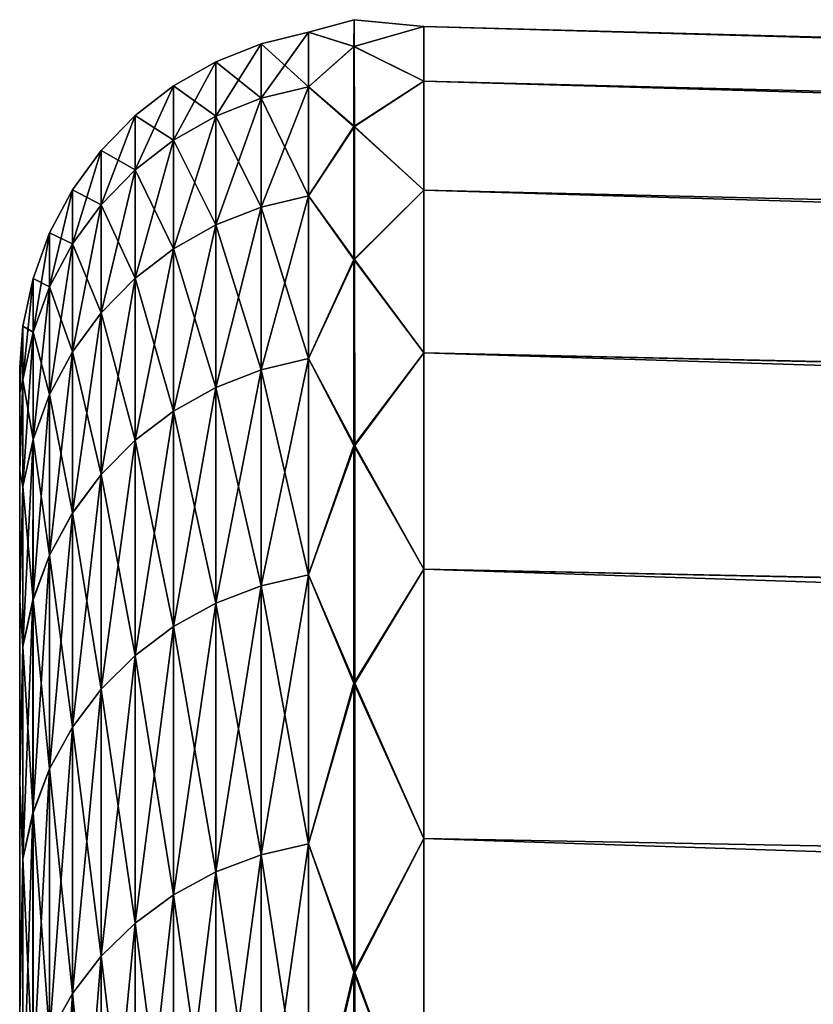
# Model space of a CAD drawing. Header units: metres. Extents: x -2 to 85, y -75 to 96.
# Tile 251 of 256: x 13 to 13.688, y -24.863 to -24.011. Entities that reach past the tile are written whole.
import ezdxf

# ---------------------------------------------------------------- set-up
doc = ezdxf.new("R2010")
doc.units = ezdxf.units.M
doc.layers.add('solid_20204500', color=7, linetype='CONTINUOUS')

msp = doc.modelspace()

# ---------------------------------------------------------------- linework, layer by layer
at = {"layer": 'solid_20204500'}
for points in [[(13.250103, -24.02146, 0.406502), (13.289781, -24.033663, 0.804508), (13.289655, -24.010515, 0.000538)], [(13.250111, -24.02146, -0.406289), (13.250103, -24.02146, 0.406502), (13.289655, -24.010515, 0.000538)], [(13.250111, -24.02146, -0.406289), (13.289655, -24.010515, 0.000538), (13.28957, -24.033628, -0.803798)], [(13.289655, -24.010515, 0.000538), (13.349999, -24.016447, -0.406532), (13.28957, -24.033628, -0.803798)], [(13.28957, -24.033628, -0.803798), (13.349999, -24.016447, -0.406532), (13.349999, -24.063686, -1.218241)], [(13.289655, -24.010515, 0.000538), (13.349999, -24.016445, 0.406551), (13.349999, -24.016447, -0.406532)], [(13.289781, -24.033663, 0.804508), (13.349999, -24.016445, 0.406551), (13.289655, -24.010515, 0.000538)], [(13.289781, -24.033663, 0.804508), (13.349999, -24.063679, 1.218261), (13.349999, -24.016445, 0.406551)], [(13.349999, -24.016445, 0.406551), (29.895069, -24.47954, 0.787532), (29.895067, -24.456623, 0.000052)], [(13.349999, -24.016445, 0.406551), (13.349999, -24.063679, 1.218261), (29.895069, -24.47954, 0.787532)], [(13.349999, -24.016447, -0.406532), (13.349999, -24.016445, 0.406551), (29.895067, -24.456623, 0.000052)], [(13.349999, -24.016447, -0.406532), (29.895067, -24.456623, 0.000052), (29.895065, -24.479534, -0.787428)], [(13.349999, -24.063686, -1.218241), (13.349999, -24.016447, -0.406532), (29.895065, -24.479534, -0.787428)], [(13.209114, -24.078554, 1.21707), (13.250095, -24.068682, 1.21792), (13.250103, -24.02146, 0.406502)], [(13.209114, -24.078554, 1.21707), (13.250103, -24.02146, 0.406502), (13.209121, -24.031366, 0.406226)], [(13.209121, -24.031366, 0.406226), (13.250103, -24.02146, 0.406502), (13.250111, -24.02146, -0.406289)], [(13.209121, -24.031366, 0.406226), (13.250111, -24.02146, -0.406289), (13.209128, -24.031364, -0.405989)], [(13.209128, -24.031364, -0.405989), (13.250111, -24.02146, -0.406289), (13.250117, -24.068678, -1.217707)], [(13.250103, -24.02146, 0.406502), (13.250095, -24.068682, 1.21792), (13.289781, -24.033663, 0.804508)], [(13.250117, -24.068678, -1.217707), (13.250111, -24.02146, -0.406289), (13.28957, -24.033628, -0.803798)], [(13.209121, -24.031366, 0.406226), (13.169933, -24.046917, 0.405772), (13.169926, -24.094053, 1.215712)], [(13.209114, -24.078554, 1.21707), (13.209121, -24.031366, 0.406226), (13.169926, -24.094053, 1.215712)], [(13.209128, -24.031364, -0.405989), (13.16994, -24.046913, -0.405539), (13.169933, -24.046917, 0.405772)], [(13.209121, -24.031366, 0.406226), (13.209128, -24.031364, -0.405989), (13.169933, -24.046917, 0.405772)], [(13.209128, -24.031364, -0.405989), (13.209135, -24.078548, -1.216832), (13.16994, -24.046913, -0.405539)], [(13.209128, -24.031364, -0.405989), (13.250117, -24.068678, -1.217707), (13.209135, -24.078548, -1.216832)], [(13.250095, -24.068682, 1.21792), (13.289918, -24.102995, 1.605974), (13.289781, -24.033663, 0.804508)], [(13.250117, -24.068678, -1.217707), (13.28957, -24.033628, -0.803798), (13.28953, -24.102945, -1.605422)], [(13.28957, -24.033628, -0.803798), (13.349999, -24.063686, -1.218241), (13.28953, -24.102945, -1.605422)], [(13.289918, -24.102995, 1.605974), (13.349999, -24.063679, 1.218261), (13.289781, -24.033663, 0.804508)], [(13.169933, -24.046917, 0.405772), (13.133313, -24.067804, 0.405164), (13.133306, -24.11487, 1.213892)], [(13.169926, -24.094053, 1.215712), (13.169933, -24.046917, 0.405772), (13.133306, -24.11487, 1.213892)], [(13.16994, -24.046913, -0.405539), (13.13332, -24.067802, -0.404933), (13.133313, -24.067804, 0.405164)], [(13.169933, -24.046917, 0.405772), (13.16994, -24.046913, -0.405539), (13.133313, -24.067804, 0.405164)], [(13.16994, -24.046913, -0.405539), (13.169948, -24.094046, -1.21548), (13.13332, -24.067802, -0.404933)], [(13.209135, -24.078548, -1.216832), (13.169948, -24.094046, -1.21548), (13.16994, -24.046913, -0.405539)], [(13.133313, -24.067804, 0.405164), (13.099984, -24.093618, 0.404413), (13.099977, -24.140596, 1.211643)], [(13.133306, -24.11487, 1.213892), (13.133313, -24.067804, 0.405164), (13.099977, -24.140596, 1.211643)], [(13.13332, -24.067802, -0.404933), (13.099992, -24.093616, -0.404183), (13.099984, -24.093618, 0.404413)], [(13.133313, -24.067804, 0.405164), (13.13332, -24.067802, -0.404933), (13.099984, -24.093618, 0.404413)], [(13.13332, -24.067802, -0.404933), (13.133327, -24.114864, -1.213661), (13.099992, -24.093616, -0.404183)], [(13.169948, -24.094046, -1.21548), (13.133327, -24.114864, -1.213661), (13.13332, -24.067802, -0.404933)], [(13.28953, -24.102945, -1.605422), (13.349999, -24.063686, -1.218241), (13.349999, -24.158005, -2.025835)], [(13.289918, -24.102995, 1.605974), (13.349999, -24.157991, 2.025855), (13.349999, -24.063679, 1.218261)], [(13.349999, -24.063679, 1.218261), (29.895071, -24.548206, 1.572347), (29.895069, -24.47954, 0.787532)], [(13.349999, -24.063679, 1.218261), (13.349999, -24.157991, 2.025855), (29.895071, -24.548206, 1.572347)], [(13.349999, -24.063686, -1.218241), (29.895065, -24.479534, -0.787428), (29.895063, -24.548193, -1.572243)], [(13.349999, -24.158005, -2.025835), (13.349999, -24.063686, -1.218241), (29.895063, -24.548193, -1.572243)], [(13.209106, -24.172771, 2.023802), (13.250089, -24.162964, 2.025224), (13.250095, -24.068682, 1.21792)], [(13.209106, -24.172771, 2.023802), (13.250095, -24.068682, 1.21792), (13.209114, -24.078554, 1.21707)], [(13.209135, -24.078548, -1.216832), (13.250117, -24.068678, -1.217707), (13.250124, -24.162956, -2.025012)], [(13.250095, -24.068682, 1.21792), (13.250089, -24.162964, 2.025224), (13.289918, -24.102995, 1.605974)], [(13.250124, -24.162956, -2.025012), (13.250117, -24.068678, -1.217707), (13.28953, -24.102945, -1.605422)], [(13.209114, -24.078554, 1.21707), (13.169926, -24.094053, 1.215712), (13.169918, -24.188164, 2.021547)], [(13.209106, -24.172771, 2.023802), (13.209114, -24.078554, 1.21707), (13.169918, -24.188164, 2.021547)], [(13.209135, -24.078548, -1.216832), (13.209143, -24.17276, -2.023565), (13.169948, -24.094046, -1.21548)], [(13.209135, -24.078548, -1.216832), (13.250124, -24.162956, -2.025012), (13.209143, -24.17276, -2.023565)], [(13.099984, -24.093618, 0.404413), (13.070605, -24.123848, 0.403534), (13.070598, -24.170725, 1.209009)], [(13.099977, -24.140596, 1.211643), (13.099984, -24.093618, 0.404413), (13.070598, -24.170725, 1.209009)], [(13.099992, -24.093616, -0.404183), (13.070613, -24.123846, -0.403304), (13.070605, -24.123848, 0.403534)], [(13.099984, -24.093618, 0.404413), (13.099992, -24.093616, -0.404183), (13.070605, -24.123848, 0.403534)], [(13.099992, -24.093616, -0.404183), (13.099998, -24.140591, -1.211412), (13.070613, -24.123846, -0.403304)], [(13.133327, -24.114864, -1.213661), (13.099998, -24.140591, -1.211412), (13.099992, -24.093616, -0.404183)], [(13.169926, -24.094053, 1.215712), (13.133306, -24.11487, 1.213892), (13.133298, -24.208841, 2.01852)], [(13.169918, -24.188164, 2.021547), (13.169926, -24.094053, 1.215712), (13.133298, -24.208841, 2.01852)], [(13.169948, -24.094046, -1.21548), (13.169954, -24.188154, -2.021315), (13.133327, -24.114864, -1.213661)], [(13.209143, -24.17276, -2.023565), (13.169954, -24.188154, -2.021315), (13.169948, -24.094046, -1.21548)], [(13.250089, -24.162964, 2.025224), (13.290064, -24.218302, 2.402252), (13.289918, -24.102995, 1.605974)], [(13.250124, -24.162956, -2.025012), (13.28953, -24.102945, -1.605422), (13.289527, -24.218229, -2.4017)], [(13.28953, -24.102945, -1.605422), (13.349999, -24.158005, -2.025835), (13.289527, -24.218229, -2.4017)], [(13.290064, -24.218302, 2.402252), (13.349999, -24.157991, 2.025855), (13.289918, -24.102995, 1.605974)], [(13.133306, -24.11487, 1.213892), (13.099977, -24.140596, 1.211643), (13.09997, -24.234394, 2.01478)], [(13.133298, -24.208841, 2.01852), (13.133306, -24.11487, 1.213892), (13.09997, -24.234394, 2.01478)], [(13.133327, -24.114864, -1.213661), (13.133334, -24.20883, -2.018289), (13.099998, -24.140591, -1.211412)], [(13.169954, -24.188154, -2.021315), (13.133334, -24.20883, -2.018289), (13.133327, -24.114864, -1.213661)], [(13.070605, -24.123848, 0.403534), (13.045756, -24.157896, 0.402544), (13.045749, -24.204657, 1.206042)], [(13.070598, -24.170725, 1.209009), (13.070605, -24.123848, 0.403534), (13.045749, -24.204657, 1.206042)], [(13.070613, -24.123846, -0.403304), (13.045763, -24.157894, -0.402315), (13.045756, -24.157896, 0.402544)], [(13.070605, -24.123848, 0.403534), (13.070613, -24.123846, -0.403304), (13.045756, -24.157896, 0.402544)], [(13.070613, -24.123846, -0.403304), (13.07062, -24.170717, -1.208779), (13.045763, -24.157894, -0.402315)], [(13.099998, -24.140591, -1.211412), (13.07062, -24.170717, -1.208779), (13.070613, -24.123846, -0.403304)], [(13.099977, -24.140596, 1.211643), (13.070598, -24.170725, 1.209009), (13.070591, -24.264317, 2.0104)], [(13.09997, -24.234394, 2.01478), (13.099977, -24.140596, 1.211643), (13.070591, -24.264317, 2.0104)], [(13.099998, -24.140591, -1.211412), (13.100006, -24.234383, -2.01455), (13.07062, -24.170717, -1.208779)], [(13.133334, -24.20883, -2.018289), (13.100006, -24.234383, -2.01455), (13.099998, -24.140591, -1.211412)], [(13.045756, -24.157896, 0.402544), (13.025882, -24.195192, 0.401459), (13.025875, -24.241829, 1.202793)], [(13.045749, -24.204657, 1.206042), (13.045756, -24.157896, 0.402544), (13.025875, -24.241829, 1.202793)], [(13.045763, -24.157894, -0.402315), (13.025889, -24.19519, -0.40123), (13.025882, -24.195192, 0.401459)], [(13.045756, -24.157896, 0.402544), (13.045763, -24.157894, -0.402315), (13.025882, -24.195192, 0.401459)], [(13.045763, -24.157894, -0.402315), (13.045771, -24.204651, -1.205813), (13.025889, -24.19519, -0.40123)], [(13.07062, -24.170717, -1.208779), (13.045771, -24.204651, -1.205813), (13.045763, -24.157894, -0.402315)], [(13.289527, -24.218229, -2.4017), (13.349999, -24.158005, -2.025835), (13.349999, -24.299082, -2.826584)], [(13.290064, -24.218302, 2.402252), (13.349999, -24.299063, 2.826607), (13.349999, -24.157991, 2.025855)], [(13.349999, -24.157991, 2.025855), (29.895071, -24.662388, 2.351841), (29.895071, -24.548206, 1.572347)], [(13.349999, -24.157991, 2.025855), (13.349999, -24.299063, 2.826607), (29.895071, -24.662388, 2.351841)], [(13.349999, -24.158005, -2.025835), (29.895063, -24.548193, -1.572243), (29.895061, -24.662371, -2.351739)], [(13.349999, -24.299082, -2.826584), (13.349999, -24.158005, -2.025835), (29.895061, -24.662371, -2.351739)], [(13.209099, -24.313698, 2.823698), (13.250081, -24.303989, 2.825687), (13.250089, -24.162964, 2.025224)], [(13.209099, -24.313698, 2.823698), (13.250089, -24.162964, 2.025224), (13.209106, -24.172771, 2.023802)], [(13.209143, -24.17276, -2.023565), (13.250124, -24.162956, -2.025012), (13.250132, -24.30398, -2.825475)], [(13.250089, -24.162964, 2.025224), (13.250081, -24.303989, 2.825687), (13.290064, -24.218302, 2.402252)], [(13.250132, -24.30398, -2.825475), (13.250124, -24.162956, -2.025012), (13.289527, -24.218229, -2.4017)], [(13.070598, -24.170725, 1.209009), (13.045749, -24.204657, 1.206042), (13.045742, -24.298019, 2.005467)], [(13.070591, -24.264317, 2.0104), (13.070598, -24.170725, 1.209009), (13.045742, -24.298019, 2.005467)], [(13.07062, -24.170717, -1.208779), (13.070626, -24.264307, -2.010171), (13.045771, -24.204651, -1.205813)], [(13.100006, -24.234383, -2.01455), (13.070626, -24.264307, -2.010171), (13.07062, -24.170717, -1.208779)], [(13.209106, -24.172771, 2.023802), (13.169918, -24.188164, 2.021547), (13.169911, -24.328934, 2.820552)], [(13.209099, -24.313698, 2.823698), (13.209106, -24.172771, 2.023802), (13.169911, -24.328934, 2.820552)], [(13.209143, -24.17276, -2.023565), (13.209149, -24.313681, -2.823462), (13.169954, -24.188154, -2.021315)], [(13.209143, -24.17276, -2.023565), (13.250132, -24.30398, -2.825475), (13.209149, -24.313681, -2.823462)], [(13.025882, -24.195192, 0.401459), (13.01155, -24.234562, 0.400317), (13.011543, -24.281065, 1.199365)], [(13.025875, -24.241829, 1.202793), (13.025882, -24.195192, 0.401459), (13.011543, -24.281065, 1.199365)], [(13.025889, -24.19519, -0.40123), (13.011558, -24.234558, -0.400084), (13.01155, -24.234562, 0.400317)], [(13.025882, -24.195192, 0.401459), (13.025889, -24.19519, -0.40123), (13.01155, -24.234562, 0.400317)], [(13.025889, -24.19519, -0.40123), (13.025896, -24.241821, -1.202564), (13.011558, -24.234558, -0.400084)], [(13.045771, -24.204651, -1.205813), (13.025896, -24.241821, -1.202564), (13.025889, -24.19519, -0.40123)], [(13.169918, -24.188164, 2.021547), (13.133298, -24.208841, 2.01852), (13.133291, -24.3494, 2.816329)], [(13.169911, -24.328934, 2.820552), (13.169918, -24.188164, 2.021547), (13.133291, -24.3494, 2.816329)], [(13.169954, -24.188154, -2.021315), (13.169961, -24.328918, -2.820321), (13.133334, -24.20883, -2.018289)], [(13.209149, -24.313681, -2.823462), (13.169961, -24.328918, -2.820321), (13.169954, -24.188154, -2.021315)], [(13.045749, -24.204657, 1.206042), (13.025875, -24.241829, 1.202793), (13.025867, -24.33494, 2.000063)], [(13.045742, -24.298019, 2.005467), (13.045749, -24.204657, 1.206042), (13.025867, -24.33494, 2.000063)], [(13.045771, -24.204651, -1.205813), (13.045777, -24.29801, -2.005239), (13.025896, -24.241821, -1.202564)], [(13.070626, -24.264307, -2.010171), (13.045777, -24.29801, -2.005239), (13.045771, -24.204651, -1.205813)], [(13.133298, -24.208841, 2.01852), (13.09997, -24.234394, 2.01478), (13.099962, -24.374691, 2.811111)], [(13.133291, -24.3494, 2.816329), (13.133298, -24.208841, 2.01852), (13.099962, -24.374691, 2.811111)], [(13.133334, -24.20883, -2.018289), (13.133342, -24.349384, -2.816099), (13.100006, -24.234383, -2.01455)], [(13.169961, -24.328918, -2.820321), (13.133342, -24.349384, -2.816099), (13.133334, -24.20883, -2.018289)], [(13.250081, -24.303989, 2.825687), (13.290195, -24.3792, 3.190594), (13.290064, -24.218302, 2.402252)], [(13.250132, -24.30398, -2.825475), (13.289527, -24.218229, -2.4017), (13.289527, -24.379108, -3.190076)], [(13.289527, -24.218229, -2.4017), (13.349999, -24.299082, -2.826584), (13.289527, -24.379108, -3.190076)], [(13.290195, -24.3792, 3.190594), (13.349999, -24.299063, 2.826607), (13.290064, -24.218302, 2.402252)], [(13.01155, -24.234562, 0.400317), (13.002793, -24.275928, 0.399102), (13.002786, -24.32229, 1.195749)], [(13.011543, -24.281065, 1.199365), (13.01155, -24.234562, 0.400317), (13.002786, -24.32229, 1.195749)], [(13.011558, -24.234558, -0.400084), (13.0028, -24.275927, -0.398893), (13.002793, -24.275928, 0.399102)], [(13.01155, -24.234562, 0.400317), (13.011558, -24.234558, -0.400084), (13.002793, -24.275928, 0.399102)], [(13.011558, -24.234558, -0.400084), (13.011564, -24.281055, -1.199132), (13.0028, -24.275927, -0.398893)], [(13.025896, -24.241821, -1.202564), (13.011564, -24.281055, -1.199132), (13.011558, -24.234558, -0.400084)], [(13.09997, -24.234394, 2.01478), (13.070591, -24.264317, 2.0104), (13.070583, -24.40431, 2.805)], [(13.099962, -24.374691, 2.811111), (13.09997, -24.234394, 2.01478), (13.070583, -24.40431, 2.805)], [(13.100006, -24.234383, -2.01455), (13.100013, -24.374676, -2.810882), (13.070626, -24.264307, -2.010171)], [(13.133342, -24.349384, -2.816099), (13.100013, -24.374676, -2.810882), (13.100006, -24.234383, -2.01455)], [(13.025875, -24.241829, 1.202793), (13.011543, -24.281065, 1.199365), (13.011536, -24.373911, 1.994362)], [(13.025867, -24.33494, 2.000063), (13.025875, -24.241829, 1.202793), (13.011536, -24.373911, 1.994362)], [(13.025896, -24.241821, -1.202564), (13.025904, -24.334929, -1.999835), (13.011564, -24.281055, -1.199132)], [(13.045777, -24.29801, -2.005239), (13.025904, -24.334929, -1.999835), (13.025896, -24.241821, -1.202564)], [(13.070591, -24.264317, 2.0104), (13.045742, -24.298019, 2.005467), (13.045734, -24.43767, 2.798117)], [(13.070583, -24.40431, 2.805), (13.070591, -24.264317, 2.0104), (13.045734, -24.43767, 2.798117)], [(13.070626, -24.264307, -2.010171), (13.070634, -24.404295, -2.804772), (13.045777, -24.29801, -2.005239)], [(13.100013, -24.374676, -2.810882), (13.070634, -24.404295, -2.804772), (13.070626, -24.264307, -2.010171)], [(13.0028, -24.275927, -0.398893), (13, -24.333616, -0.783116), (13, -24.31139)], [(13.002793, -24.275928, 0.399102), (13.0028, -24.275927, -0.398893), (13, -24.31139)], [(13.0028, -24.275927, -0.398893), (13.002808, -24.322287, -1.19554), (13, -24.333616, -0.783116)], [(13.002793, -24.275928, 0.399102), (13, -24.31139), (13, -24.333611, 0.78312)], [(13.002786, -24.32229, 1.195749), (13.002793, -24.275928, 0.399102), (13, -24.333611, 0.78312)], [(13.011543, -24.281065, 1.199365), (13.002786, -24.32229, 1.195749), (13.002779, -24.414858, 1.988357)], [(13.011536, -24.373911, 1.994362), (13.011543, -24.281065, 1.199365), (13.002779, -24.414858, 1.988357)], [(13.011564, -24.281055, -1.199132), (13.002808, -24.322287, -1.19554), (13.0028, -24.275927, -0.398893)], [(13.011564, -24.281055, -1.199132), (13.011572, -24.373898, -1.99413), (13.002808, -24.322287, -1.19554)], [(13.025904, -24.334929, -1.999835), (13.011572, -24.373898, -1.99413), (13.011564, -24.281055, -1.199132)], [(13.045742, -24.298019, 2.005467), (13.025867, -24.33494, 2.000063), (13.02586, -24.474213, 2.790578)], [(13.045734, -24.43767, 2.798117), (13.045742, -24.298019, 2.005467), (13.02586, -24.474213, 2.790578)], [(13.045777, -24.29801, -2.005239), (13.045785, -24.437654, -2.79789), (13.025904, -24.334929, -1.999835)], [(13.070634, -24.404295, -2.804772), (13.045785, -24.437654, -2.79789), (13.045777, -24.29801, -2.005239)], [(13.209092, -24.500856, 3.614056), (13.250073, -24.49128, 3.616605), (13.250081, -24.303989, 2.825687)], [(13.209092, -24.500856, 3.614056), (13.250081, -24.303989, 2.825687), (13.209099, -24.313698, 2.823698)], [(13.209149, -24.313681, -2.823462), (13.250132, -24.30398, -2.825475), (13.250138, -24.491266, -3.616394)], [(13.250081, -24.303989, 2.825687), (13.250073, -24.49128, 3.616605), (13.290195, -24.3792, 3.190594)], [(13.250138, -24.491266, -3.616394), (13.250132, -24.30398, -2.825475), (13.289527, -24.379108, -3.190076)], [(13.289527, -24.379108, -3.190076), (13.349999, -24.299082, -2.826584), (13.349999, -24.486441, -3.617785)], [(13.290195, -24.3792, 3.190594), (13.349999, -24.486418, 3.617811), (13.349999, -24.299063, 2.826607)], [(13.349999, -24.299063, 2.826607), (29.895073, -24.821701, 3.123378), (29.895071, -24.662388, 2.351841)], [(13.349999, -24.299063, 2.826607), (13.349999, -24.486418, 3.617811), (29.895073, -24.821701, 3.123378)], [(13.349999, -24.299082, -2.826584), (29.895061, -24.662371, -2.351739), (29.89506, -24.821676, -3.123276)], [(13.349999, -24.486441, -3.617785), (13.349999, -24.299082, -2.826584), (29.89506, -24.821676, -3.123276)], [(13, -24.333616, -0.783116), (13, -24.333611, 0.78312), (13, -24.31139)], [(13.209099, -24.313698, 2.823698), (13.169911, -24.328934, 2.820552), (13.169904, -24.515882, 3.61003)], [(13.209092, -24.500856, 3.614056), (13.209099, -24.313698, 2.823698), (13.169904, -24.515882, 3.61003)], [(13.209149, -24.313681, -2.823462), (13.209156, -24.500835, -3.613821), (13.169961, -24.328918, -2.820321)], [(13.209149, -24.313681, -2.823462), (13.250138, -24.491266, -3.616394), (13.209156, -24.500835, -3.613821)], [(13.002808, -24.322287, -1.19554), (13, -24.401035, -1.564949), (13, -24.333616, -0.783116)], [(13.002808, -24.322287, -1.19554), (13.002814, -24.414848, -1.988148), (13, -24.401035, -1.564949)], [(13.002786, -24.32229, 1.195749), (13, -24.333611, 0.78312), (13, -24.401024, 1.564934)], [(13.002779, -24.414858, 1.988357), (13.002786, -24.32229, 1.195749), (13, -24.401024, 1.564934)], [(13.011572, -24.373898, -1.99413), (13.002814, -24.414848, -1.988148), (13.002808, -24.322287, -1.19554)], [(13.169911, -24.328934, 2.820552), (13.133291, -24.3494, 2.816329), (13.133284, -24.53607, 3.604625)], [(13.169904, -24.515882, 3.61003), (13.169911, -24.328934, 2.820552), (13.133284, -24.53607, 3.604625)], [(13.169961, -24.328918, -2.820321), (13.169969, -24.515863, -3.6098), (13.133342, -24.349384, -2.816099)], [(13.209156, -24.500835, -3.613821), (13.169969, -24.515863, -3.6098), (13.169961, -24.328918, -2.820321)], [(13, -24.401035, -1.564949), (13, -24.401024, 1.564934), (13, -24.333611, 0.78312)], [(13, -24.401035, -1.564949), (13, -24.333611, 0.78312), (13, -24.333616, -0.783116)], [(13.025867, -24.33494, 2.000063), (13.011536, -24.373911, 1.994362), (13.011528, -24.512787, 2.782622)], [(13.02586, -24.474213, 2.790578), (13.025867, -24.33494, 2.000063), (13.011528, -24.512787, 2.782622)], [(13.025904, -24.334929, -1.999835), (13.02591, -24.474197, -2.790351), (13.011572, -24.373898, -1.99413)], [(13.045785, -24.437654, -2.79789), (13.02591, -24.474197, -2.790351), (13.025904, -24.334929, -1.999835)], [(13.133342, -24.349384, -2.816099), (13.133348, -24.536051, -3.604396), (13.100013, -24.374676, -2.810882)], [(13.169969, -24.515863, -3.6098), (13.133348, -24.536051, -3.604396), (13.133342, -24.349384, -2.816099)], [(13.133291, -24.3494, 2.816329), (13.099962, -24.374691, 2.811111), (13.099956, -24.561016, 3.597946)], [(13.133284, -24.53607, 3.604625), (13.133291, -24.3494, 2.816329), (13.099956, -24.561016, 3.597946)], [(13.011536, -24.373911, 1.994362), (13.002779, -24.414858, 1.988357), (13.002771, -24.553314, 2.774248)], [(13.011528, -24.512787, 2.782622), (13.011536, -24.373911, 1.994362), (13.002771, -24.553314, 2.774248)], [(13.011572, -24.373898, -1.99413), (13.011579, -24.512768, -2.782391), (13.002814, -24.414848, -1.988148)], [(13.02591, -24.474197, -2.790351), (13.011579, -24.512768, -2.782391), (13.011572, -24.373898, -1.99413)], [(13.099962, -24.374691, 2.811111), (13.070583, -24.40431, 2.805), (13.070577, -24.590229, 3.590125)], [(13.099956, -24.561016, 3.597946), (13.099962, -24.374691, 2.811111), (13.070577, -24.590229, 3.590125)], [(13.100013, -24.374676, -2.810882), (13.100019, -24.560997, -3.597718), (13.070634, -24.404295, -2.804772)], [(13.133348, -24.536051, -3.604396), (13.100019, -24.560997, -3.597718), (13.100013, -24.374676, -2.810882)], [(13.250073, -24.49128, 3.616605), (13.29032, -24.585155, 3.968395), (13.290195, -24.3792, 3.190594)], [(13.250138, -24.491266, -3.616394), (13.289527, -24.379108, -3.190076), (13.289528, -24.585051, -3.967906)], [(13.289527, -24.379108, -3.190076), (13.349999, -24.486441, -3.617785), (13.289528, -24.585051, -3.967906)], [(13.29032, -24.585155, 3.968395), (13.349999, -24.486418, 3.617811), (13.290195, -24.3792, 3.190594)], [(13, -24.513552, -2.344238), (13, -24.513529, 2.344191), (13, -24.401024, 1.564934)], [(13.002779, -24.414858, 1.988357), (13, -24.401024, 1.564934), (13, -24.513529, 2.344191)], [(13, -24.513552, -2.344238), (13, -24.401024, 1.564934), (13, -24.401035, -1.564949)], [(13.002814, -24.414848, -1.988148), (13, -24.513552, -2.344238), (13, -24.401035, -1.564949)], [(13.070583, -24.40431, 2.805), (13.045734, -24.43767, 2.798117), (13.045728, -24.623133, 3.581316)], [(13.070577, -24.590229, 3.590125), (13.070583, -24.40431, 2.805), (13.045728, -24.623133, 3.581316)], [(13.070634, -24.404295, -2.804772), (13.070641, -24.59021, -3.589898), (13.045785, -24.437654, -2.79789)], [(13.100019, -24.560997, -3.597718), (13.070641, -24.59021, -3.589898), (13.070634, -24.404295, -2.804772)], [(13.002814, -24.414848, -1.988148), (13.002821, -24.553305, -2.77404), (13, -24.513552, -2.344238)], [(13.002771, -24.553314, 2.774248), (13.002779, -24.414858, 1.988357), (13, -24.513529, 2.344191)], [(13.011579, -24.512768, -2.782391), (13.002821, -24.553305, -2.77404), (13.002814, -24.414848, -1.988148)], [(13.045734, -24.43767, 2.798117), (13.02586, -24.474213, 2.790578), (13.025853, -24.659176, 3.571666)], [(13.045728, -24.623133, 3.581316), (13.045734, -24.43767, 2.798117), (13.025853, -24.659176, 3.571666)], [(13.045785, -24.437654, -2.79789), (13.045792, -24.623114, -3.581089), (13.02591, -24.474197, -2.790351)], [(13.070641, -24.59021, -3.589898), (13.045792, -24.623114, -3.581089), (13.045785, -24.437654, -2.79789)], [(13.02586, -24.474213, 2.790578), (13.011528, -24.512787, 2.782622), (13.011521, -24.697224, 3.561483)], [(13.025853, -24.659176, 3.571666), (13.02586, -24.474213, 2.790578), (13.011521, -24.697224, 3.561483)], [(13.02591, -24.474197, -2.790351), (13.025917, -24.659157, -3.57144), (13.011579, -24.512768, -2.782391)], [(13.045792, -24.623114, -3.581089), (13.025917, -24.659157, -3.57144), (13.02591, -24.474197, -2.790351)], [(13.209085, -24.733616, 4.392205), (13.250067, -24.724205, 4.395306), (13.250073, -24.49128, 3.616605)], [(13.209085, -24.733616, 4.392205), (13.250073, -24.49128, 3.616605), (13.209092, -24.500856, 3.614056)], [(13.209156, -24.500835, -3.613821), (13.250138, -24.491266, -3.616394), (13.250145, -24.724188, -4.395096)], [(13.250073, -24.49128, 3.616605), (13.250067, -24.724205, 4.395306), (13.29032, -24.585155, 3.968395)], [(13.250145, -24.724188, -4.395096), (13.250138, -24.491266, -3.616394), (13.289528, -24.585051, -3.967906)], [(13.289528, -24.585051, -3.967906), (13.349999, -24.486441, -3.617785), (13.349999, -24.71945, -4.396765)], [(13.29032, -24.585155, 3.968395), (13.349999, -24.719421, 4.396794), (13.349999, -24.486418, 3.617811)], [(13.349999, -24.486418, 3.617811), (29.895073, -25.025606, 3.884346), (29.895073, -24.821701, 3.123378)], [(13.349999, -24.486418, 3.617811), (13.349999, -24.719421, 4.396794), (29.895073, -25.025606, 3.884346)], [(13.349999, -24.486441, -3.617785), (29.89506, -24.821676, -3.123276), (29.895056, -25.025576, -3.884246)], [(13.349999, -24.71945, -4.396765), (13.349999, -24.486441, -3.617785), (29.895056, -25.025576, -3.884246)], [(13.209092, -24.500856, 3.614056), (13.169904, -24.515882, 3.61003), (13.169896, -24.748384, 4.387313)], [(13.209085, -24.733616, 4.392205), (13.209092, -24.500856, 3.614056), (13.169896, -24.748384, 4.387313)], [(13.209156, -24.500835, -3.613821), (13.209163, -24.733591, -4.391971), (13.169969, -24.515863, -3.6098)], [(13.209156, -24.500835, -3.613821), (13.250145, -24.724188, -4.395096), (13.209163, -24.733591, -4.391971)], [(13, -24.670931, -3.116754), (13, -24.6709, 3.116696), (13, -24.513529, 2.344191)], [(13.002771, -24.553314, 2.774248), (13, -24.513529, 2.344191), (13, -24.6709, 3.116696)], [(13, -24.670931, -3.116754), (13, -24.513529, 2.344191), (13, -24.513552, -2.344238)], [(13.002821, -24.553305, -2.77404), (13, -24.670931, -3.116754), (13, -24.513552, -2.344238)], [(13.011528, -24.512787, 2.782622), (13.002771, -24.553314, 2.774248), (13.002765, -24.737196, 3.550768)], [(13.011521, -24.697224, 3.561483), (13.011528, -24.512787, 2.782622), (13.002765, -24.737196, 3.550768)], [(13.011579, -24.512768, -2.782391), (13.011585, -24.697201, -3.561253), (13.002821, -24.553305, -2.77404)], [(13.025917, -24.659157, -3.57144), (13.011585, -24.697201, -3.561253), (13.011579, -24.512768, -2.782391)], [(13.169904, -24.515882, 3.61003), (13.133284, -24.53607, 3.604625), (13.133277, -24.768221, 4.380744)], [(13.169896, -24.748384, 4.387313), (13.169904, -24.515882, 3.61003), (13.133277, -24.768221, 4.380744)], [(13.169969, -24.515863, -3.6098), (13.169975, -24.74836, -4.387084), (13.133348, -24.536051, -3.604396)], [(13.209163, -24.733591, -4.391971), (13.169975, -24.74836, -4.387084), (13.169969, -24.515863, -3.6098)], [(13.133284, -24.53607, 3.604625), (13.099956, -24.561016, 3.597946), (13.099948, -24.792738, 4.372628)], [(13.133277, -24.768221, 4.380744), (13.133284, -24.53607, 3.604625), (13.099948, -24.792738, 4.372628)], [(13.133348, -24.536051, -3.604396), (13.133355, -24.768198, -4.380517), (13.100019, -24.560997, -3.597718)], [(13.169975, -24.74836, -4.387084), (13.133355, -24.768198, -4.380517), (13.133348, -24.536051, -3.604396)], [(13.002821, -24.553305, -2.77404), (13.002828, -24.737183, -3.55056), (13, -24.670931, -3.116754)], [(13.002765, -24.737196, 3.550768), (13.002771, -24.553314, 2.774248), (13, -24.6709, 3.116696)], [(13.011585, -24.697201, -3.561253), (13.002828, -24.737183, -3.55056), (13.002821, -24.553305, -2.77404)], [(13.099956, -24.561016, 3.597946), (13.070577, -24.590229, 3.590125), (13.070569, -24.821447, 4.363122)], [(13.099948, -24.792738, 4.372628), (13.099956, -24.561016, 3.597946), (13.070569, -24.821447, 4.363122)], [(13.100019, -24.560997, -3.597718), (13.100026, -24.792715, -4.372401), (13.070641, -24.59021, -3.589898)], [(13.133355, -24.768198, -4.380517), (13.100026, -24.792715, -4.372401), (13.100019, -24.560997, -3.597718)], [(13.250067, -24.724205, 4.395306), (13.290444, -24.835493, 4.733077), (13.29032, -24.585155, 3.968395)], [(13.250145, -24.724188, -4.395096), (13.289528, -24.585051, -3.967906), (13.289529, -24.835369, -4.732607)], [(13.289528, -24.585051, -3.967906), (13.349999, -24.71945, -4.396765), (13.289529, -24.835369, -4.732607)], [(13.290444, -24.835493, 4.733077), (13.349999, -24.719421, 4.396794), (13.29032, -24.585155, 3.968395)], [(13.070577, -24.590229, 3.590125), (13.045728, -24.623133, 3.581316), (13.04572, -24.853783, 4.352417)], [(13.070569, -24.821447, 4.363122), (13.070577, -24.590229, 3.590125), (13.04572, -24.853783, 4.352417)], [(13.070641, -24.59021, -3.589898), (13.070647, -24.821424, -4.362896), (13.045792, -24.623114, -3.581089)], [(13.100026, -24.792715, -4.372401), (13.070647, -24.821424, -4.362896), (13.070641, -24.59021, -3.589898)], [(13.045728, -24.623133, 3.581316), (13.025853, -24.659176, 3.571666), (13.025846, -24.889206, 4.340689)], [(13.04572, -24.853783, 4.352417), (13.045728, -24.623133, 3.581316), (13.025846, -24.889206, 4.340689)], [(13.045792, -24.623114, -3.581089), (13.045798, -24.85376, -4.352191), (13.025917, -24.659157, -3.57144)], [(13.070647, -24.821424, -4.362896), (13.045798, -24.85376, -4.352191), (13.045792, -24.623114, -3.581089)], [(13.025853, -24.659176, 3.571666), (13.011521, -24.697224, 3.561483), (13.011514, -24.926598, 4.328313)], [(13.025846, -24.889206, 4.340689), (13.025853, -24.659176, 3.571666), (13.011514, -24.926598, 4.328313)], [(13.025917, -24.659157, -3.57144), (13.025924, -24.889181, -4.340465), (13.011585, -24.697201, -3.561253)], [(13.045798, -24.85376, -4.352191), (13.025924, -24.889181, -4.340465), (13.025917, -24.659157, -3.57144)], [(13, -24.670931, -3.116754), (13, -24.872387, 3.878698), (13, -24.6709, 3.116696)], [(13.002765, -24.737196, 3.550768), (13, -24.6709, 3.116696), (13, -24.872387, 3.878698)], [(13, -24.872425, -3.878755), (13, -24.872387, 3.878698), (13, -24.670931, -3.116754)], [(13.002828, -24.737183, -3.55056), (13, -24.872425, -3.878755), (13, -24.670931, -3.116754)], [(13.011521, -24.697224, 3.561483), (13.002765, -24.737196, 3.550768), (13.002757, -24.965879, 4.315294)], [(13.011514, -24.926598, 4.328313), (13.011521, -24.697224, 3.561483), (13.002757, -24.965879, 4.315294)], [(13.011585, -24.697201, -3.561253), (13.011592, -24.926569, -4.328084), (13.002828, -24.737183, -3.55056)], [(13.025924, -24.889181, -4.340465), (13.011592, -24.926569, -4.328084), (13.011585, -24.697201, -3.561253)], [(13.209078, -25.01119, 5.155518), (13.250059, -25.001974, 5.15916), (13.250067, -24.724205, 4.395306)], [(13.209078, -25.01119, 5.155518), (13.250067, -24.724205, 4.395306), (13.209085, -24.733616, 4.392205)], [(13.209163, -24.733591, -4.391971), (13.250145, -24.724188, -4.395096), (13.250152, -25.001955, -5.158951)], [(13.250067, -24.724205, 4.395306), (13.250059, -25.001974, 5.15916), (13.290444, -24.835493, 4.733077)], [(13.250152, -25.001955, -5.158951), (13.250145, -24.724188, -4.395096), (13.289529, -24.835369, -4.732607)], [(13.289529, -24.835369, -4.732607), (13.349999, -24.71945, -4.396765), (13.349999, -24.99732, -5.160892)], [(13.290444, -24.835493, 4.733077), (13.349999, -24.997288, 5.160924), (13.349999, -24.719421, 4.396794)], [(13.349999, -24.719421, 4.396794), (29.895073, -25.273413, 4.63217), (29.895073, -25.025606, 3.884346)], [(13.349999, -24.719421, 4.396794), (13.349999, -24.997288, 5.160924), (29.895073, -25.273413, 4.63217)], [(13.349999, -24.71945, -4.396765), (29.895056, -25.025576, -3.884246), (29.895054, -25.273376, -4.632072)], [(13.349999, -24.99732, -5.160892), (13.349999, -24.71945, -4.396765), (29.895054, -25.273376, -4.632072)], [(13.002828, -24.737183, -3.55056), (13.002834, -24.965862, -4.315087), (13, -24.872425, -3.878755)], [(13.002757, -24.965879, 4.315294), (13.002765, -24.737196, 3.550768), (13, -24.872387, 3.878698)], [(13.011592, -24.926569, -4.328084), (13.002834, -24.965862, -4.315087), (13.002828, -24.737183, -3.55056)], [(13.209085, -24.733616, 4.392205), (13.169896, -24.748384, 4.387313), (13.169889, -25.025648, 5.149776)], [(13.209078, -25.01119, 5.155518), (13.209085, -24.733616, 4.392205), (13.169889, -25.025648, 5.149776)], [(13.209163, -24.733591, -4.391971), (13.209169, -25.011162, -5.155285), (13.169975, -24.74836, -4.387084)], [(13.209163, -24.733591, -4.391971), (13.250152, -25.001955, -5.158951), (13.209169, -25.011162, -5.155285)], [(13.169896, -24.748384, 4.387313), (13.133277, -24.768221, 4.380744), (13.133269, -25.045073, 5.142066)], [(13.169889, -25.025648, 5.149776), (13.169896, -24.748384, 4.387313), (13.133269, -25.045073, 5.142066)], [(13.169975, -24.74836, -4.387084), (13.169981, -25.025621, -5.149549), (13.133355, -24.768198, -4.380517)], [(13.209169, -25.011162, -5.155285), (13.169981, -25.025621, -5.149549), (13.169975, -24.74836, -4.387084)], [(13.133277, -24.768221, 4.380744), (13.099948, -24.792738, 4.372628), (13.099941, -25.069075, 5.132538)], [(13.133269, -25.045073, 5.142066), (13.133277, -24.768221, 4.380744), (13.099941, -25.069075, 5.132538)], [(13.133355, -24.768198, -4.380517), (13.133362, -25.045044, -5.14184), (13.100026, -24.792715, -4.372401)], [(13.169981, -25.025621, -5.149549), (13.133362, -25.045044, -5.14184), (13.133355, -24.768198, -4.380517)], [(13.100026, -24.792715, -4.372401), (13.100033, -25.069048, -5.132313), (13.070647, -24.821424, -4.362896)], [(13.133362, -25.045044, -5.14184), (13.100033, -25.069048, -5.132313), (13.100026, -24.792715, -4.372401)], [(13.099948, -24.792738, 4.372628), (13.070569, -24.821447, 4.363122), (13.070562, -25.097183, 5.121381)], [(13.099941, -25.069075, 5.132538), (13.099948, -24.792738, 4.372628), (13.070562, -25.097183, 5.121381)], [(13.070569, -24.821447, 4.363122), (13.04572, -24.853783, 4.352417), (13.045713, -25.128843, 5.108815)], [(13.070562, -25.097183, 5.121381), (13.070569, -24.821447, 4.363122), (13.045713, -25.128843, 5.108815)], [(13.070647, -24.821424, -4.362896), (13.070654, -25.097157, -5.121157), (13.045798, -24.85376, -4.352191)], [(13.100033, -25.069048, -5.132313), (13.070654, -25.097157, -5.121157), (13.070647, -24.821424, -4.362896)], [(13.250059, -25.001974, 5.15916), (13.290568, -25.129377, 5.482101), (13.290444, -24.835493, 4.733077)], [(13.250152, -25.001955, -5.158951), (13.289529, -24.835369, -4.732607), (13.289528, -25.129238, -5.481646)], [(13.289529, -24.835369, -4.732607), (13.349999, -24.99732, -5.160892), (13.289528, -25.129238, -5.481646)], [(13.290568, -25.129377, 5.482101), (13.349999, -24.997288, 5.160924), (13.290444, -24.835493, 4.733077)], [(13.04572, -24.853783, 4.352417), (13.025846, -24.889206, 4.340689), (13.025839, -25.163525, 5.095049)], [(13.045713, -25.128843, 5.108815), (13.04572, -24.853783, 4.352417), (13.025839, -25.163525, 5.095049)], [(13.045798, -24.85376, -4.352191), (13.045804, -25.128817, -5.108591), (13.025924, -24.889181, -4.340465)], [(13.070654, -25.097157, -5.121157), (13.045804, -25.128817, -5.108591), (13.045798, -24.85376, -4.352191)]]:
    msp.add_3dface(points, dxfattribs=at)

doc.saveas('drawing.dxf')
